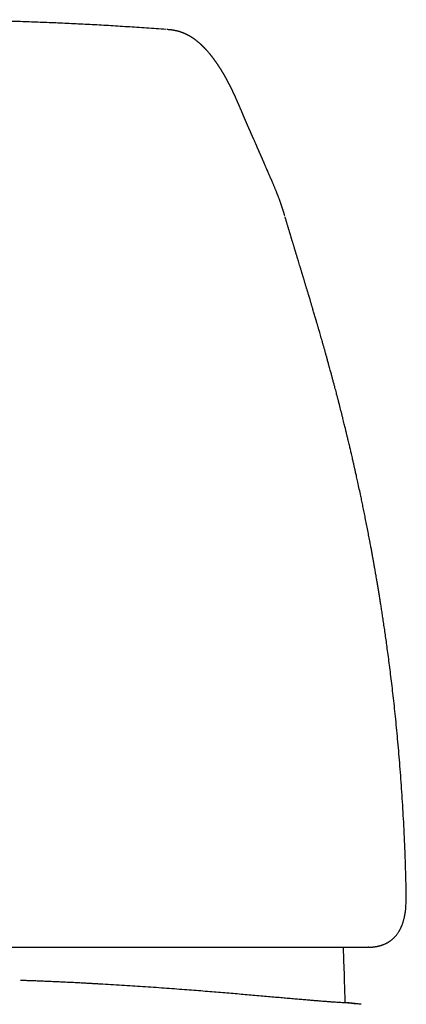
# Model space of a CAD drawing. Header units: millimetres. Extents: x 8 to 1012, y 12 to 1096.
# Tile 27 of 41: x 438 to 457, y 1047 to 1096. Entities that reach past the tile are written whole.
import ezdxf

# ---------------------------------------------------------------- set-up
doc = ezdxf.new("R2010")
doc.units = ezdxf.units.MM

msp = doc.modelspace()

# ---------------------------------------------------------------- linework, layer by layer
at = {"color": 7, "linetype": 'Continuous', "lineweight": 30}
for p, q in [((448.53, 1091.972), (448.532, 1091.969)), ((450.977, 1086.081), (450.976, 1086.083)), ((457.005, 1052.411), (457.005, 1052.414)), ((456.986, 1051.816), (457, 1052.044)), ((453.884, 1049.75), (453.882, 1049.808)), ((455.136, 1049.808), (455.115, 1049.808)), ((454.769, 1046.973), (454.159, 1047.042))]:
    msp.add_line(p, q, dxfattribs=at)
for points, knots in [([(445.059, 1095.361), (444.739, 1095.385), (444.1, 1095.432), (443.148, 1095.495), (442.209, 1095.553), (441.284, 1095.604), (440.374, 1095.65), (439.479, 1095.691), (438.599, 1095.726), (437.735, 1095.757), (436.885, 1095.783), (436.051, 1095.804), (435.237, 1095.821), (434.443, 1095.833), (433.668, 1095.842), (432.908, 1095.847), (432.407, 1095.848), (432.159, 1095.848)], [0, 0, 0, 0, 0.074433, 0.148314, 0.221032, 0.292587, 0.362984, 0.432226, 0.500316, 0.567258, 0.633058, 0.69772, 0.76125, 0.82255, 0.88277, 0.941918, 1, 1, 1, 1]), ([(448.532, 1091.974), (448.528, 1091.982), (448.52, 1092.001), (448.506, 1092.031), (448.492, 1092.062), (448.479, 1092.091), (448.467, 1092.117), (448.456, 1092.14), (448.447, 1092.16), (448.439, 1092.177), (448.432, 1092.192), (448.425, 1092.205), (448.419, 1092.219), (448.413, 1092.232), (448.406, 1092.246), (448.397, 1092.265), (448.386, 1092.289), (448.372, 1092.317), (448.358, 1092.347), (448.344, 1092.376), (448.331, 1092.403), (448.318, 1092.429), (448.307, 1092.451), (448.296, 1092.473), (448.286, 1092.493), (448.275, 1092.515), (448.263, 1092.539), (448.251, 1092.564), (448.237, 1092.59), (448.223, 1092.618), (448.21, 1092.644), (448.196, 1092.67), (448.184, 1092.693), (448.173, 1092.715), (448.163, 1092.733), (448.154, 1092.751), (448.145, 1092.768), (448.134, 1092.788), (448.123, 1092.81), (448.11, 1092.833), (448.097, 1092.858), (448.083, 1092.883), (448.069, 1092.909), (448.055, 1092.935), (448.04, 1092.961), (448.026, 1092.986), (448.012, 1093.011), (447.997, 1093.038), (447.981, 1093.066), (447.964, 1093.096), (447.946, 1093.127), (447.928, 1093.158), (447.912, 1093.186), (447.898, 1093.208), (447.888, 1093.226), (447.878, 1093.242), (447.869, 1093.257), (447.861, 1093.27), (447.854, 1093.281), (447.848, 1093.291), (447.843, 1093.3), (447.837, 1093.31), (447.83, 1093.32), (447.823, 1093.332), (447.815, 1093.345), (447.806, 1093.361), (447.795, 1093.378), (447.782, 1093.398), (447.77, 1093.417), (447.758, 1093.437), (447.746, 1093.456), (447.734, 1093.474), (447.723, 1093.491), (447.713, 1093.506), (447.703, 1093.522), (447.691, 1093.54), (447.679, 1093.558), (447.665, 1093.579), (447.651, 1093.601), (447.636, 1093.623), (447.622, 1093.644), (447.609, 1093.663), (447.597, 1093.68), (447.587, 1093.695), (447.577, 1093.709), (447.567, 1093.723), (447.555, 1093.74), (447.541, 1093.76), (447.524, 1093.783), (447.506, 1093.808), (447.488, 1093.833), (447.472, 1093.855), (447.458, 1093.874), (447.446, 1093.89), (447.435, 1093.905), (447.424, 1093.92), (447.411, 1093.937), (447.396, 1093.957), (447.379, 1093.979), (447.361, 1094.002), (447.343, 1094.025), (447.326, 1094.046), (447.31, 1094.067), (447.291, 1094.09), (447.27, 1094.116), (447.247, 1094.144), (447.225, 1094.17), (447.202, 1094.197), (447.171, 1094.234), (447.143, 1094.266), (447.12, 1094.292), (447.109, 1094.304), (447.098, 1094.316), (447.086, 1094.329), (447.075, 1094.341), (447.065, 1094.352), (447.054, 1094.364), (447.042, 1094.377), (447.031, 1094.389), (447.019, 1094.402), (447.008, 1094.413), (446.998, 1094.423), (446.989, 1094.433), (446.981, 1094.441), (446.973, 1094.45), (446.965, 1094.458), (446.955, 1094.468), (446.944, 1094.479), (446.933, 1094.491), (446.92, 1094.503), (446.906, 1094.517), (446.892, 1094.531), (446.878, 1094.545), (446.865, 1094.557), (446.854, 1094.568), (446.843, 1094.578), (446.832, 1094.589), (446.819, 1094.601), (446.806, 1094.613), (446.791, 1094.626), (446.775, 1094.641), (446.758, 1094.656), (446.738, 1094.674), (446.716, 1094.693), (446.693, 1094.712), (446.672, 1094.73), (446.653, 1094.746), (446.634, 1094.762), (446.613, 1094.778), (446.59, 1094.796), (446.565, 1094.816), (446.541, 1094.834), (446.518, 1094.852), (446.494, 1094.869), (446.471, 1094.885), (446.444, 1094.904), (446.414, 1094.925), (446.386, 1094.944), (446.363, 1094.959), (446.344, 1094.97), (446.323, 1094.984), (446.298, 1094.999), (446.271, 1095.015), (446.242, 1095.032), (446.213, 1095.048), (446.185, 1095.064), (446.157, 1095.079), (446.132, 1095.092), (446.11, 1095.103), (446.09, 1095.113), (446.072, 1095.121), (446.056, 1095.129), (446.035, 1095.139), (446.01, 1095.15), (445.984, 1095.162), (445.961, 1095.171), (445.941, 1095.18), (445.918, 1095.189), (445.894, 1095.198), (445.87, 1095.208), (445.846, 1095.216), (445.825, 1095.223), (445.807, 1095.23), (445.79, 1095.235), (445.776, 1095.24), (445.763, 1095.244), (445.747, 1095.249), (445.729, 1095.255), (445.706, 1095.261), (445.68, 1095.269), (445.651, 1095.277), (445.619, 1095.285), (445.587, 1095.292), (445.554, 1095.3), (445.524, 1095.306), (445.497, 1095.312), (445.472, 1095.316), (445.448, 1095.32), (445.424, 1095.324), (445.398, 1095.328), (445.371, 1095.332), (445.332, 1095.338), (445.284, 1095.343), (445.225, 1095.349), (445.165, 1095.355), (445.122, 1095.358), (445.104, 1095.359)], [0, 0, 0, 0, 0.004823, 0.011672, 0.017996, 0.023797, 0.029074, 0.033827, 0.038056, 0.041408, 0.044336, 0.046954, 0.04964, 0.052428, 0.055316, 0.058304, 0.063891, 0.0698, 0.076029, 0.08224, 0.087993, 0.093284, 0.098115, 0.102485, 0.106728, 0.111357, 0.116375, 0.121785, 0.127585, 0.133501, 0.139576, 0.145187, 0.150333, 0.155015, 0.159233, 0.162678, 0.166605, 0.171015, 0.175906, 0.18128, 0.187105, 0.192847, 0.198308, 0.204775, 0.210799, 0.216402, 0.222182, 0.2284, 0.235055, 0.242148, 0.249618, 0.257249, 0.265022, 0.269446, 0.273838, 0.277858, 0.281467, 0.284663, 0.287448, 0.289821, 0.291974, 0.294334, 0.297004, 0.299985, 0.303276, 0.306878, 0.311521, 0.316592, 0.321646, 0.326381, 0.331599, 0.336364, 0.340675, 0.344562, 0.348652, 0.353195, 0.358192, 0.363642, 0.369546, 0.375649, 0.381327, 0.386552, 0.391063, 0.39517, 0.398877, 0.402641, 0.406808, 0.412694, 0.419234, 0.426426, 0.433643, 0.440347, 0.445254, 0.449844, 0.454118, 0.458269, 0.462768, 0.46891, 0.475629, 0.482569, 0.489199, 0.495805, 0.502065, 0.50799, 0.516943, 0.525515, 0.533747, 0.542045, 0.550502, 0.568836, 0.572368, 0.576127, 0.580263, 0.584777, 0.588297, 0.592018, 0.595938, 0.600058, 0.604354, 0.608421, 0.612108, 0.615725, 0.618883, 0.621581, 0.624166, 0.627079, 0.630322, 0.633894, 0.637797, 0.64203, 0.646397, 0.651641, 0.656318, 0.660431, 0.663885, 0.667112, 0.670648, 0.674504, 0.678679, 0.683124, 0.687978, 0.693242, 0.698916, 0.705916, 0.712459, 0.718508, 0.724062, 0.729173, 0.734073, 0.741215, 0.747922, 0.754222, 0.760335, 0.76631, 0.772149, 0.777925, 0.786145, 0.794547, 0.798176, 0.802435, 0.807323, 0.81284, 0.819121, 0.825619, 0.831923, 0.838032, 0.843838, 0.849074, 0.853726, 0.857719, 0.86115, 0.864269, 0.867546, 0.873039, 0.87895, 0.882261, 0.885956, 0.890035, 0.894496, 0.899067, 0.903226, 0.906962, 0.910268, 0.913151, 0.915613, 0.917773, 0.920114, 0.923532, 0.927348, 0.931563, 0.936476, 0.94155, 0.946744, 0.951982, 0.956871, 0.960634, 0.964123, 0.967516, 0.970883, 0.974224, 0.977684, 0.981459, 0.985763, 0.990602, 0.995979, 1, 1, 1, 1]), ([(450.969, 1086.109), (450.969, 1086.111), (450.963, 1086.128), (450.954, 1086.159), (450.942, 1086.2), (450.931, 1086.237), (450.921, 1086.268), (450.914, 1086.293), (450.908, 1086.311), (450.903, 1086.325), (450.9, 1086.337), (450.896, 1086.349), (450.892, 1086.361), (450.887, 1086.378), (450.879, 1086.401), (450.87, 1086.43), (450.86, 1086.461), (450.85, 1086.491), (450.841, 1086.519), (450.832, 1086.547), (450.822, 1086.577), (450.811, 1086.608), (450.8, 1086.642), (450.788, 1086.676), (450.776, 1086.712), (450.763, 1086.749), (450.748, 1086.79), (450.732, 1086.836), (450.713, 1086.889), (450.693, 1086.944), (450.671, 1087.002), (450.651, 1087.055), (450.634, 1087.101), (450.619, 1087.14), (450.603, 1087.179), (450.588, 1087.218), (450.574, 1087.254), (450.561, 1087.286), (450.546, 1087.323), (450.528, 1087.369), (450.505, 1087.425), (450.48, 1087.485), (450.455, 1087.546), (450.429, 1087.607), (450.403, 1087.669), (450.36, 1087.771), (450.299, 1087.911), (450.232, 1088.068), (450.173, 1088.201), (450.125, 1088.31), (450.079, 1088.417), (450.04, 1088.506), (450.008, 1088.577), (449.984, 1088.632), (449.961, 1088.685), (449.939, 1088.736), (449.919, 1088.784), (449.902, 1088.823), (449.888, 1088.856), (449.876, 1088.882), (449.865, 1088.909), (449.852, 1088.939), (449.838, 1088.97), (449.825, 1089.001), (449.814, 1089.028), (449.804, 1089.051), (449.795, 1089.071), (449.787, 1089.09), (449.778, 1089.111), (449.768, 1089.133), (449.758, 1089.156), (449.748, 1089.18), (449.738, 1089.204), (449.729, 1089.224), (449.722, 1089.24), (449.717, 1089.253), (449.712, 1089.264), (449.707, 1089.276), (449.7, 1089.292), (449.69, 1089.314), (449.679, 1089.34), (449.667, 1089.367), (449.655, 1089.394), (449.644, 1089.419), (449.634, 1089.442), (449.625, 1089.465), (449.614, 1089.487), (449.603, 1089.512), (449.592, 1089.539), (449.579, 1089.569), (449.565, 1089.6), (449.551, 1089.631), (449.537, 1089.662), (449.52, 1089.7), (449.5, 1089.745), (449.477, 1089.797), (449.454, 1089.848), (449.434, 1089.894), (449.415, 1089.935), (449.4, 1089.97), (449.385, 1090.003), (449.371, 1090.035), (449.356, 1090.067), (449.342, 1090.099), (449.329, 1090.129), (449.316, 1090.157), (449.303, 1090.186), (449.29, 1090.216), (449.277, 1090.246), (449.263, 1090.277), (449.25, 1090.308), (449.236, 1090.339), (449.224, 1090.367), (449.213, 1090.393), (449.202, 1090.417), (449.192, 1090.44), (449.182, 1090.464), (449.171, 1090.49), (449.158, 1090.518), (449.144, 1090.55), (449.129, 1090.585), (449.113, 1090.622), (449.097, 1090.66), (449.081, 1090.695), (449.067, 1090.729), (449.053, 1090.761), (449.041, 1090.79), (449.029, 1090.817), (449.019, 1090.842), (449.008, 1090.867), (448.996, 1090.894), (448.984, 1090.923), (448.971, 1090.952), (448.958, 1090.983), (448.945, 1091.015), (448.931, 1091.047), (448.917, 1091.079), (448.904, 1091.11), (448.891, 1091.14), (448.878, 1091.171), (448.863, 1091.205), (448.847, 1091.244), (448.829, 1091.285), (448.811, 1091.328), (448.793, 1091.37), (448.774, 1091.414), (448.756, 1091.457), (448.737, 1091.5), (448.723, 1091.533), (448.713, 1091.557), (448.706, 1091.572), (448.7, 1091.586), (448.694, 1091.601), (448.686, 1091.618), (448.678, 1091.638), (448.668, 1091.659), (448.658, 1091.684), (448.646, 1091.711), (448.633, 1091.74), (448.619, 1091.771), (448.605, 1091.805), (448.589, 1091.839), (448.573, 1091.875), (448.557, 1091.913), (448.543, 1091.945), (448.534, 1091.963), (448.532, 1091.969)], [0, 0, 0, 0, 0.0005384, 0.0064835, 0.0117722, 0.0164054, 0.0203837, 0.0237078, 0.0258609, 0.0276104, 0.028994, 0.0304086, 0.0319613, 0.0336521, 0.0370145, 0.0408169, 0.0450236, 0.0490561, 0.0527109, 0.0559881, 0.0602872, 0.0644505, 0.0688981, 0.073627, 0.078481, 0.0833718, 0.0882994, 0.09526, 0.1023533, 0.1099192, 0.1180105, 0.1266402, 0.1317949, 0.1371985, 0.1428508, 0.1485131, 0.1536222, 0.1581547, 0.1621107, 0.169586, 0.1776459, 0.1865404, 0.1954672, 0.2042884, 0.2133575, 0.2228573, 0.2498136, 0.2772429, 0.2948395, 0.3121645, 0.329207, 0.34613, 0.3551639, 0.3643288, 0.3732462, 0.3816416, 0.3895146, 0.3971145, 0.4014041, 0.4057188, 0.4102289, 0.4151221, 0.4203984, 0.426004, 0.4301431, 0.4338874, 0.4372369, 0.440228, 0.4435153, 0.4473411, 0.450971, 0.4549809, 0.4590744, 0.4626215, 0.4650106, 0.4670495, 0.4687383, 0.470295, 0.4731039, 0.4766273, 0.4808652, 0.4855398, 0.4898707, 0.493996, 0.497691, 0.5010417, 0.5046875, 0.5087587, 0.5132229, 0.5176032, 0.5232322, 0.528405, 0.5333441, 0.5383515, 0.5474213, 0.5561855, 0.5647633, 0.5739334, 0.5803727, 0.5866025, 0.5924777, 0.598073, 0.6039194, 0.6101206, 0.6152377, 0.6205434, 0.6260329, 0.631706, 0.6375102, 0.643019, 0.6494682, 0.6552882, 0.6605462, 0.665496, 0.6701622, 0.6745525, 0.6789768, 0.684021, 0.689685, 0.6959687, 0.7028722, 0.7103933, 0.7179581, 0.7251173, 0.7318708, 0.7382188, 0.7440587, 0.7495076, 0.7545653, 0.7595053, 0.7651129, 0.7710059, 0.7771843, 0.7836482, 0.7903324, 0.7967583, 0.8038769, 0.8105034, 0.8166374, 0.8226576, 0.8303583, 0.8386437, 0.847514, 0.8568855, 0.8661618, 0.8752262, 0.8851265, 0.8947024, 0.9036642, 0.907006, 0.9102469, 0.9133869, 0.9165955, 0.9203384, 0.9246425, 0.9295078, 0.9349346, 0.940923, 0.9474731, 0.9545853, 0.9622598, 0.9700109, 0.9782623, 0.9870144, 0.9962673, 1, 1, 1, 1]), ([(457.005, 1052.417), (457.003, 1052.507), (456.994, 1052.858), (456.98, 1053.461), (456.956, 1054.216), (456.927, 1054.948), (456.895, 1055.656), (456.858, 1056.345), (456.818, 1057.019), (456.775, 1057.679), (456.729, 1058.324), (456.68, 1058.948), (456.629, 1059.554), (456.576, 1060.139), (456.522, 1060.705), (456.467, 1061.251), (456.412, 1061.778), (456.355, 1062.285), (456.299, 1062.773), (456.242, 1063.241), (456.186, 1063.69), (456.131, 1064.119), (456.077, 1064.518), (456.026, 1064.889), (455.978, 1065.231), (455.931, 1065.557), (455.886, 1065.867), (455.842, 1066.161), (455.8, 1066.435), (455.76, 1066.692), (455.722, 1066.93), (455.686, 1067.154), (455.652, 1067.366), (455.618, 1067.568), (455.586, 1067.763), (455.554, 1067.951), (455.52, 1068.154), (455.483, 1068.37), (455.443, 1068.597), (455.412, 1068.774), (455.388, 1068.907), (455.371, 1068.999), (455.356, 1069.087), (455.341, 1069.168), (455.329, 1069.234), (455.32, 1069.282), (455.313, 1069.319), (455.306, 1069.359), (455.297, 1069.411), (455.284, 1069.48), (455.268, 1069.567), (455.249, 1069.669), (455.227, 1069.783), (455.204, 1069.91), (455.177, 1070.049), (455.149, 1070.196), (455.121, 1070.344), (455.081, 1070.548), (455.031, 1070.806), (454.97, 1071.111), (454.911, 1071.403), (454.854, 1071.679), (454.799, 1071.945), (454.714, 1072.346), (454.637, 1072.705), (454.567, 1073.023), (454.539, 1073.153), (454.512, 1073.271), (454.491, 1073.364), (454.476, 1073.434), (454.464, 1073.485), (454.453, 1073.538), (454.438, 1073.6), (454.415, 1073.704), (454.382, 1073.85), (454.344, 1074.015), (454.31, 1074.163), (454.281, 1074.287), (454.255, 1074.4), (454.23, 1074.507), (454.205, 1074.614), (454.178, 1074.727), (454.148, 1074.852), (454.12, 1074.968), (454.096, 1075.071), (454.076, 1075.153), (454.058, 1075.228), (454.042, 1075.292), (454.03, 1075.343), (454.02, 1075.383), (454.012, 1075.415), (454.005, 1075.444), (453.997, 1075.478), (453.987, 1075.518), (453.972, 1075.579), (453.951, 1075.665), (453.922, 1075.782), (453.889, 1075.916), (453.853, 1076.06), (453.803, 1076.259), (453.739, 1076.514), (453.679, 1076.745), (453.64, 1076.9), (453.622, 1076.968), (453.608, 1077.023), (453.596, 1077.068), (453.585, 1077.111), (453.573, 1077.158), (453.554, 1077.229), (453.528, 1077.327), (453.495, 1077.454), (453.464, 1077.572), (453.437, 1077.674), (453.415, 1077.758), (453.391, 1077.846), (453.367, 1077.935), (453.345, 1078.018), (453.325, 1078.092), (453.309, 1078.152), (453.295, 1078.203), (453.278, 1078.266), (453.255, 1078.35), (453.226, 1078.458), (453.194, 1078.577), (453.155, 1078.718), (453.11, 1078.878), (453.061, 1079.055), (453.014, 1079.224), (452.971, 1079.379), (452.937, 1079.499), (452.911, 1079.591), (452.892, 1079.661), (452.871, 1079.735), (452.847, 1079.818), (452.817, 1079.923), (452.781, 1080.048), (452.741, 1080.187), (452.705, 1080.312), (452.674, 1080.42), (452.649, 1080.505), (452.628, 1080.58), (452.608, 1080.648), (452.589, 1080.712), (452.57, 1080.777), (452.549, 1080.85), (452.524, 1080.936), (452.495, 1081.034), (452.464, 1081.139), (452.433, 1081.246), (452.4, 1081.357), (452.371, 1081.456), (452.344, 1081.545), (452.323, 1081.616), (452.304, 1081.679), (452.289, 1081.731), (452.274, 1081.78), (452.259, 1081.832), (452.241, 1081.892), (452.217, 1081.971), (452.19, 1082.062), (452.161, 1082.158), (452.135, 1082.245), (452.11, 1082.329), (452.086, 1082.408), (452.064, 1082.48), (452.045, 1082.543), (452.025, 1082.608), (452.004, 1082.679), (451.983, 1082.75), (451.963, 1082.815), (451.947, 1082.868), (451.932, 1082.917), (451.916, 1082.969), (451.898, 1083.029), (451.879, 1083.092), (451.86, 1083.153), (451.844, 1083.208), (451.827, 1083.262), (451.81, 1083.318), (451.791, 1083.381), (451.762, 1083.478), (451.726, 1083.595), (451.684, 1083.732), (451.646, 1083.856), (451.617, 1083.953), (451.595, 1084.025), (451.578, 1084.081), (451.56, 1084.141), (451.542, 1084.199), (451.528, 1084.246), (451.517, 1084.28), (451.509, 1084.307), (451.5, 1084.336), (451.49, 1084.37), (451.474, 1084.421), (451.456, 1084.483), (451.436, 1084.549), (451.418, 1084.608), (451.399, 1084.67), (451.38, 1084.732), (451.362, 1084.791), (451.347, 1084.843), (451.332, 1084.89), (451.321, 1084.926), (451.313, 1084.954), (451.306, 1084.979), (451.297, 1085.007), (451.285, 1085.048), (451.27, 1085.098), (451.253, 1085.154), (451.237, 1085.206), (451.223, 1085.255), (451.205, 1085.314), (451.183, 1085.386), (451.159, 1085.466), (451.136, 1085.543), (451.115, 1085.616), (451.097, 1085.676), (451.082, 1085.725), (451.07, 1085.767), (451.057, 1085.811), (451.045, 1085.852), (451.034, 1085.888), (451.023, 1085.925), (451.009, 1085.975), (450.995, 1086.022), (450.985, 1086.055), (450.982, 1086.064)], [0, 0, 0, 0, 0.007529, 0.029147, 0.050226, 0.070402, 0.090059, 0.109195, 0.127813, 0.146275, 0.164197, 0.18158, 0.198423, 0.214727, 0.230493, 0.245719, 0.260408, 0.274558, 0.28817, 0.301245, 0.313782, 0.325781, 0.337244, 0.347279, 0.356863, 0.365996, 0.374677, 0.382908, 0.390688, 0.397792, 0.404474, 0.410733, 0.41663, 0.422315, 0.427794, 0.433068, 0.438136, 0.44491, 0.451278, 0.457241, 0.459911, 0.462491, 0.46498, 0.467344, 0.469334, 0.470498, 0.471448, 0.472422, 0.473883, 0.475841, 0.478296, 0.48125, 0.484395, 0.487959, 0.491941, 0.496187, 0.500366, 0.504468, 0.513501, 0.522133, 0.530364, 0.538194, 0.545622, 0.552882, 0.572268, 0.576114, 0.579938, 0.583339, 0.586199, 0.587856, 0.589257, 0.590585, 0.592353, 0.594581, 0.599482, 0.60481, 0.608623, 0.612142, 0.615366, 0.618295, 0.621306, 0.624493, 0.628043, 0.631955, 0.634431, 0.636898, 0.63904, 0.640844, 0.642337, 0.643479, 0.644274, 0.645056, 0.646016, 0.647154, 0.648471, 0.651261, 0.654618, 0.658542, 0.662757, 0.667054, 0.675732, 0.684726, 0.68712, 0.689099, 0.690662, 0.691838, 0.693043, 0.694414, 0.69595, 0.699198, 0.702955, 0.707051, 0.709418, 0.711881, 0.71444, 0.717097, 0.719654, 0.721791, 0.723553, 0.724943, 0.726281, 0.729058, 0.732333, 0.735884, 0.739515, 0.744844, 0.750155, 0.75528, 0.75996, 0.764008, 0.766124, 0.768206, 0.770329, 0.772836, 0.775766, 0.779958, 0.784206, 0.788498, 0.791518, 0.79414, 0.796402, 0.798492, 0.800437, 0.802404, 0.804539, 0.807342, 0.810458, 0.813867, 0.81731, 0.820726, 0.82446, 0.826912, 0.829321, 0.83137, 0.833057, 0.834489, 0.836169, 0.838163, 0.840464, 0.844068, 0.847235, 0.850029, 0.85287, 0.855828, 0.858096, 0.860226, 0.862378, 0.86487, 0.867618, 0.869822, 0.871653, 0.873219, 0.87506, 0.877249, 0.879678, 0.881843, 0.883845, 0.88563, 0.887695, 0.890071, 0.892629, 0.898362, 0.903229, 0.908163, 0.912681, 0.91452, 0.916706, 0.919237, 0.921676, 0.923629, 0.924822, 0.925771, 0.926889, 0.928259, 0.92988, 0.933129, 0.935734, 0.937908, 0.940446, 0.943353, 0.945552, 0.94787, 0.949921, 0.951519, 0.952456, 0.953339, 0.954514, 0.955985, 0.958447, 0.960875, 0.963117, 0.965073, 0.967096, 0.97075, 0.974308, 0.977551, 0.980787, 0.983743, 0.985386, 0.987253, 0.989306, 0.991154, 0.992703, 0.994204, 0.996041, 0.998902, 1, 1, 1, 1]), ([(457.001, 1052.063), (457.002, 1052.085), (457.004, 1052.132), (457.005, 1052.201), (457.006, 1052.268), (457.006, 1052.326), (457.006, 1052.372), (457.005, 1052.4), (457.005, 1052.411)], [0, 0, 0, 0, 0.191085, 0.409598, 0.602594, 0.770149, 0.912337, 1, 1, 1, 1]), ([(455.136, 1049.808), (455.154, 1049.809), (455.188, 1049.809), (455.235, 1049.811), (455.276, 1049.813), (455.31, 1049.815), (455.339, 1049.818), (455.365, 1049.82), (455.388, 1049.823), (455.411, 1049.825), (455.436, 1049.829), (455.466, 1049.833), (455.502, 1049.839), (455.54, 1049.845), (455.578, 1049.853), (455.614, 1049.861), (455.651, 1049.87), (455.691, 1049.88), (455.733, 1049.892), (455.774, 1049.905), (455.815, 1049.919), (455.859, 1049.935), (455.905, 1049.953), (455.953, 1049.974), (456, 1049.997), (456.044, 1050.02), (456.084, 1050.042), (456.116, 1050.061), (456.141, 1050.076), (456.161, 1050.09), (456.181, 1050.103), (456.203, 1050.118), (456.227, 1050.136), (456.255, 1050.157), (456.285, 1050.181), (456.316, 1050.206), (456.344, 1050.232), (456.372, 1050.257), (456.398, 1050.282), (456.424, 1050.309), (456.45, 1050.337), (456.48, 1050.37), (456.514, 1050.411), (456.551, 1050.458), (456.586, 1050.508), (456.619, 1050.557), (456.648, 1050.604), (456.67, 1050.643), (456.688, 1050.676), (456.704, 1050.706), (456.721, 1050.738), (456.737, 1050.772), (456.751, 1050.804), (456.764, 1050.832), (456.775, 1050.859), (456.787, 1050.888), (456.802, 1050.926), (456.818, 1050.969), (456.834, 1051.017), (456.85, 1051.064), (456.865, 1051.115), (456.881, 1051.171), (456.895, 1051.228), (456.907, 1051.276), (456.915, 1051.315), (456.922, 1051.346), (456.928, 1051.377), (456.934, 1051.409), (456.94, 1051.443), (456.946, 1051.481), (456.954, 1051.527), (456.962, 1051.584), (456.97, 1051.651), (456.979, 1051.729), (456.984, 1051.786), (456.986, 1051.816)], [0, 0, 0, 0, 0.0189802, 0.0357048, 0.0501756, 0.0623938, 0.0724456, 0.0811418, 0.088937, 0.0958352, 0.1027579, 0.1128361, 0.1249308, 0.1387236, 0.1519663, 0.1642231, 0.1754937, 0.1909673, 0.2053523, 0.2188916, 0.2329913, 0.2488302, 0.2661337, 0.2839941, 0.3019686, 0.3195496, 0.3349606, 0.3482961, 0.3564057, 0.3645249, 0.3726536, 0.3812013, 0.3913338, 0.403123, 0.4165688, 0.4306704, 0.443554, 0.4551766, 0.4685187, 0.4806916, 0.492164, 0.5076332, 0.5257237, 0.5468319, 0.5677032, 0.5874228, 0.6058345, 0.6226769, 0.6326139, 0.6436539, 0.6559344, 0.6689996, 0.6805822, 0.690214, 0.6991149, 0.709416, 0.7211882, 0.7385899, 0.7546391, 0.7698721, 0.78638, 0.805268, 0.824479, 0.8413982, 0.8515783, 0.8609616, 0.8705376, 0.8803833, 0.8907115, 0.9017532, 0.9156611, 0.9324369, 0.952083, 0.9746026, 1, 1, 1, 1]), ([(432.159, 1049.808), (432.392, 1049.808), (432.857, 1049.808), (433.555, 1049.808), (434.252, 1049.808), (434.948, 1049.808), (435.641, 1049.808), (436.316, 1049.808), (436.971, 1049.808), (437.61, 1049.808), (438.245, 1049.808), (438.877, 1049.808), (439.515, 1049.808), (440.16, 1049.808), (440.809, 1049.808), (441.452, 1049.808), (442.088, 1049.808), (442.717, 1049.808), (443.325, 1049.808), (443.913, 1049.808), (444.481, 1049.808), (445.041, 1049.808), (445.592, 1049.808), (446.146, 1049.808), (446.699, 1049.808), (447.251, 1049.808), (447.79, 1049.808), (448.318, 1049.808), (448.832, 1049.808), (449.324, 1049.808), (449.794, 1049.808), (450.24, 1049.808), (450.674, 1049.808), (451.095, 1049.808), (451.512, 1049.808), (451.923, 1049.808), (452.325, 1049.808), (452.712, 1049.808), (453.081, 1049.808), (453.434, 1049.808), (453.765, 1049.808), (454.073, 1049.808), (454.359, 1049.808), (454.628, 1049.808), (454.882, 1049.808), (455.037, 1049.808), (455.115, 1049.808)], [0, 0, 0, 0, 0.023359, 0.046717, 0.070095, 0.093515, 0.116999, 0.140313, 0.162182, 0.184069, 0.205992, 0.227967, 0.25001, 0.273201, 0.296398, 0.31962, 0.342886, 0.366213, 0.389544, 0.411508, 0.433475, 0.45546, 0.477479, 0.499546, 0.522908, 0.546245, 0.569573, 0.592912, 0.61628, 0.639656, 0.66165, 0.683616, 0.705569, 0.727524, 0.749496, 0.772905, 0.796255, 0.819567, 0.842858, 0.866146, 0.889599, 0.911741, 0.933837, 0.955901, 0.97795, 1, 1, 1, 1]), ([(453.972, 1047.046), (453.959, 1047.488), (453.933, 1048.389), (453.901, 1049.29), (453.884, 1049.75)], [0, 0, 0, 0, 0.490119, 1, 1, 1, 1]), ([(441.678, 1047.983), (441.678, 1047.983), (441.678, 1047.983), (441.676, 1047.983), (441.671, 1047.983), (441.662, 1047.984), (441.649, 1047.985), (441.633, 1047.986), (441.614, 1047.987), (441.591, 1047.988), (441.565, 1047.99), (441.536, 1047.991), (441.503, 1047.993), (441.467, 1047.995), (441.427, 1047.997), (441.384, 1048), (441.342, 1048.002), (441.299, 1048.004), (441.256, 1048.007), (441.199, 1048.01), (441.124, 1048.014), (441.029, 1048.019), (440.914, 1048.025), (440.781, 1048.032), (440.632, 1048.04), (440.473, 1048.048), (440.312, 1048.056), (440.099, 1048.066), (439.835, 1048.078), (439.52, 1048.093), (439.208, 1048.106), (438.899, 1048.119), (438.594, 1048.131), (438.314, 1048.141), (438.06, 1048.151), (437.907, 1048.156), (437.831, 1048.158)], [0, 0, 0, 0, 0.006824, 0.05079, 0.091337, 0.12864, 0.162865, 0.194174, 0.222723, 0.248521, 0.271883, 0.292952, 0.311876, 0.328812, 0.343935, 0.357452, 0.369613, 0.37759, 0.38658, 0.397129, 0.411933, 0.429934, 0.451165, 0.475649, 0.503397, 0.532866, 0.561941, 0.590643, 0.646802, 0.70187, 0.756103, 0.809767, 0.863133, 0.916486, 0.958594, 1, 1, 1, 1]), ([(454.159, 1047.042), (454.158, 1047.042), (454.155, 1047.042), (454.13, 1047.042), (454.089, 1047.043), (454.032, 1047.044), (453.957, 1047.047), (453.867, 1047.051), (453.759, 1047.056), (453.634, 1047.063), (453.488, 1047.073), (453.323, 1047.084), (453.14, 1047.097), (452.942, 1047.112), (452.731, 1047.129), (452.509, 1047.147), (452.271, 1047.167), (452.017, 1047.188), (451.749, 1047.211), (451.465, 1047.236), (451.168, 1047.262), (450.85, 1047.29), (450.512, 1047.319), (450.153, 1047.351), (449.779, 1047.384), (449.397, 1047.417), (449.007, 1047.451), (448.611, 1047.485), (448.202, 1047.52), (447.782, 1047.555), (447.349, 1047.59), (446.905, 1047.626), (446.45, 1047.662), (445.976, 1047.698), (445.483, 1047.735), (444.97, 1047.773), (444.447, 1047.81), (443.922, 1047.845), (443.395, 1047.88), (442.867, 1047.913), (442.33, 1047.945), (441.924, 1047.968), (441.696, 1047.981), (441.651, 1047.983)], [0, 0, 0, 0, 0.0233112, 0.0477966, 0.0722821, 0.0967582, 0.1212347, 0.1457205, 0.1702063, 0.1946828, 0.2204151, 0.2461584, 0.2719017, 0.2976341, 0.3221106, 0.3465965, 0.3710825, 0.395559, 0.4200353, 0.444521, 0.4690067, 0.4934831, 0.5192176, 0.544963, 0.5707083, 0.5964429, 0.6209434, 0.6454531, 0.6699629, 0.6944634, 0.7189637, 0.7434734, 0.767983, 0.7924834, 0.8182305, 0.8439884, 0.8697462, 0.8954933, 0.9201182, 0.9447525, 0.9693868, 0.9940116, 1, 1, 1, 1]), ([(454.641, 1046.976), (454.481, 1046.994), (454.278, 1047.017), (454.075, 1047.039), (454.032, 1047.044)], [0, 0, 0, 0, 0.788054, 1, 1, 1, 1]), ([(454.764, 1046.973), (454.764, 1046.973), (454.761, 1046.973), (454.74, 1046.973), (454.703, 1046.974), (454.664, 1046.975), (454.645, 1046.975)], [0, 0, 0, 0, 0.106316, 0.408214, 0.70986, 1, 1, 1, 1])]:
    msp.add_open_spline(points, degree=3, knots=knots, dxfattribs=at)

doc.saveas('drawing.dxf')
